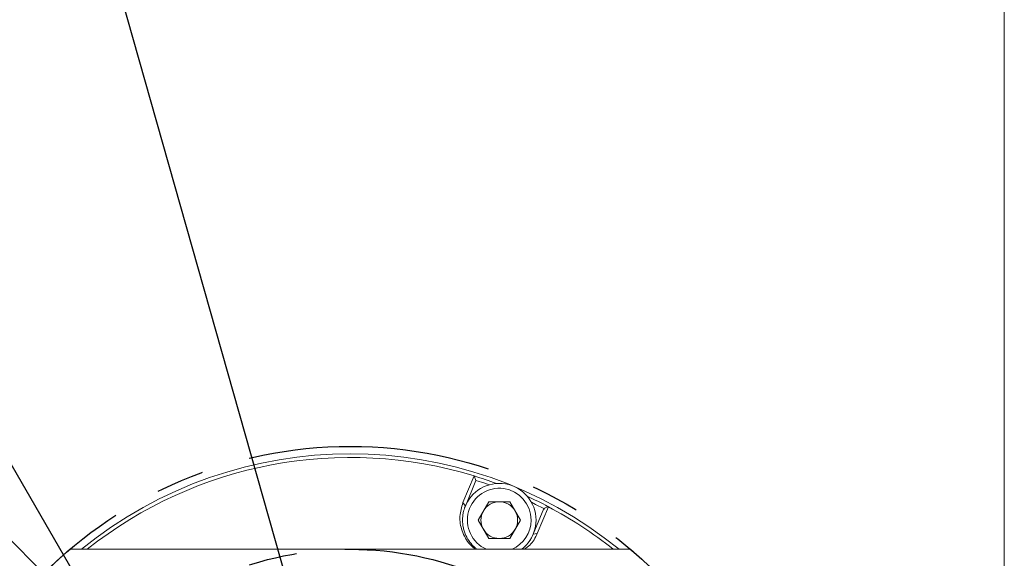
# Model space of a CAD drawing. Header units: millimetres. Extents: x 26 to 746, y 26 to 520.
# Tile 9 of 10: x 612 to 746, y 340 to 414. Entities that reach past the tile are written whole.
import ezdxf

# ---------------------------------------------------------------- set-up
doc = ezdxf.new("R2010")
doc.units = ezdxf.units.MM
doc.header["$LTSCALE"] = 2.6
doc.linetypes.add('CENTERX2', pattern=[20.32, 12.7, -2.54, 2.54, -2.54])
doc.layers.add('註解框', color=7, linetype='Continuous')
doc.styles.add('SLDTEXTSTYLE0', font='ARIAL.TTF', dxfattribs={"width": 0.948})
doc.styles.get("Standard").update_dxf_attribs({"font": 'ARIAL.TTF'})
doc.dimstyles.new('SLDDIMSTYLE3', dxfattribs={"dimtxt": 8.013154, "dimasz": 6.5, "dimexe": 0, "dimexo": 0.0625, "dimgap": 2.003289, "dimtad": 1, "dimdec": 4, "dimlfac": 2.6, "dimzin": 12, "dimdsep": 46, "dimtxsty": 'SLDTEXTSTYLE0', "dimsah": 1, "dimcen": 0.09, "dimadec": 4, "dimazin": 0, "dimtfac": 1, "dimtdec": 4, "dimtofl": 0, "dimtmove": 0, "dimatfit": 3, "dimfxl": 0, "dimtolj": 1, "dimtzin": 12, "dimarcsym": 0})
doc.dimstyles.new('SLDDIMSTYLE4', dxfattribs={"dimtxt": 8.013154, "dimasz": 6.5, "dimexe": 0, "dimexo": 0.0625, "dimgap": 2.003289, "dimtad": 0, "dimtih": 1, "dimtoh": 1, "dimdec": 0, "dimlfac": 1, "dimrnd": 1e-09, "dimzin": 12, "dimdsep": 46, "dimtxsty": 'SLDTEXTSTYLE0', "dimsah": 1, "dimcen": 0.09, "dimadec": 0, "dimazin": 0, "dimtfac": 1, "dimtdec": 4, "dimtmove": 0, "dimatfit": 3, "dimfxl": 0, "dimtolj": 1, "dimtzin": 12, "dimarcsym": 0})
doc.dimstyles.new('SLDDIMSTYLE9', dxfattribs={"dimtxt": 0, "dimasz": 6.5, "dimexe": 0, "dimexo": 0.0625, "dimgap": 0, "dimtad": 0, "dimtih": 1, "dimtoh": 1, "dimdec": 0, "dimrnd": 1e-09, "dimzin": 0, "dimdsep": 46, "dimtxsty": 'Standard', "dimsah": 1, "dimcen": 0.09, "dimadec": 0, "dimazin": 0, "dimtfac": 6.5, "dimtdec": 0, "dimtofl": 0, "dimtmove": 0, "dimatfit": 3, "dimfxl": 0, "dimtolj": 1, "dimtzin": 0, "dimarcsym": 0})

# ---------------------------------------------------------------- blocks, each defined once
blk = doc.blocks.new('*D38')
at = {"layer": '註解框', "color": 7}
for p, q in [((621.39, 332.29), (581.97, 371.71)), ((622.25, 296.51), (550.82, 296.51))]:
    blk.add_line(p, q, dxfattribs=at)
blk.add_arc((657.17, 296.51), 103.75, 135, 180, dxfattribs=at)
for points in [[(583.81, 369.87), (578.41, 366.02), (580.31, 364.24)], [(553.42, 296.51), (554.93, 302.96), (552.33, 303.04)]]:
    blk.add_solid(points, dxfattribs=at)
at = {"layer": '註解框', "color": 7, "insert": (548.31, 332.6), "char_height": 8.255, "attachment_point": 1, "rotation": 67.5, "style": 'SLDTEXTSTYLE0'}
blk.add_mtext('45°', dxfattribs=at)
blk = doc.blocks.new('*D39')
at = {"layer": '註解框'}
for p, q in [((583.46, 400.57), (454.62, 400.57)), ((624.1, 330.49), (583.46, 400.57)), ((626.61, 326.16), (624.1, 330.49))]:
    blk.add_line(p, q, dxfattribs=at)
blk.add_solid([(624.1, 330.49), (621.96, 336.76), (619.71, 335.46)], dxfattribs=at)
at = {"layer": '註解框', "char_height": 8.255, "attachment_point": 1, "style": 'SLDTEXTSTYLE0'}
for s, insert in [('(DEPTH)', (536.87, 411.21)), (' 4-', (459.04, 411.21)), ('M6x1.0', (471.88, 411.21)), ('Px', (510.83, 411.21)), ('12', (523.67, 411.21))]:
    blk.add_mtext(s, dxfattribs=dict(at, insert=insert))

msp = doc.modelspace()

# ---------------------------------------------------------------- linework, layer by layer
at = {"color": 7, "linetype": 'Continuous', "lineweight": 0}
msp.add_line((746.2, 520), (746.2, 26), dxfattribs=at)
at = {"color": 7, "linetype": 'Continuous', "lineweight": 15}
for p, q in [((672.511576, 347.848884), (674.019195, 351.483002)), ((674.032353, 351.483017), (674.282229, 350.879766)), ((674.282229, 350.879766), (672.834845, 347.38547)), ((672.511576, 347.848884), (672.834845, 347.38547)), ((674.567491, 345.472052), (676.010868, 347.972054)), ((676.010868, 347.972054), (678.897617, 347.972054)), ((678.897617, 347.972054), (680.340994, 345.472052)), ((684.133571, 347.293492), (682.629907, 343.657732)), ((683.521023, 347.052931), (684.124278, 347.302805)), ((682.07364, 343.558635), (683.521023, 347.052931)), ((683.531374, 347.04538), (683.654597, 346.980918)), ((676.010868, 342.972055), (674.567491, 345.472052)), ((680.340994, 345.472052), (678.897617, 342.972055)), ((682.629907, 343.657732), (682.07364, 343.558635)), ((678.897617, 342.972055), (676.010868, 342.972055)), ((619.014453, 341.50644), (695.329588, 341.50644))]:
    msp.add_line(p, q, dxfattribs=at)
at = {"color": 7, "linetype": 'Continuous', "lineweight": 15, "flags": 128}
for points in [[(676.079228, 350.279271), (675.471168, 350.489225), (674.281495, 350.877993)], [(683.520289, 347.051158), (682.404164, 347.617484), (681.82574, 347.898986)]]:
    msp.add_lwpolyline(points, dxfattribs=at)
at = {"color": 7, "linetype": 'Continuous', "lineweight": 15}
for centre, radius, start, end in [((657.17202, 296.506438), 58, 50.88325622, 129.11674378), ((657.17202, 296.506438), 57.5, 72.95683323, 128.49995041), ((657.17202, 296.506438), 57.5, 69.76217287, 72.9469765), ((677.454242, 345.472053), 5, 0, 160.69677336), ((677.454242, 345.472053), 4.333333, 0, 246.22589737), ((657.17202, 296.506438), 57.5, 62.0530235, 65.23782713), ((677.454242, 345.472053), 2.5, 90, 150), ((677.454242, 345.472053), 2.5, 30, 90), ((657.17202, 296.506438), 57.5, 51.50004959, 62.03730817), ((677.454242, 345.472053), 2.5, 150, 210), ((677.454242, 345.472053), 2.5, 330, 30), ((677.454242, 345.472053), 4.333333, 293.77410263, 0), ((677.454242, 345.472053), 5, 321.63951713, 0), ((677.454242, 345.472053), 2.5, 210, 270), ((677.454242, 345.472053), 2.5, 270, 330), ((657.17202, 296.506438), 59, 130.29614333, 139.70385667), ((657.17202, 296.506438), 59, 40.29614333, 49.70385667)]:
    msp.add_arc(centre, radius, start, end, dxfattribs=at)
for points, knots in [([(674.197191, 341.50644), (673.95314, 341.708605), (673.404221, 342.163315), (672.799436, 343.032339), (672.217165, 344.323462), (671.961724, 346.01007), (672.3279, 347.234637), (672.511576, 347.848884)], [0, 0, 0, 0, 0.1155279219, 0.2598447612, 0.4114480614, 0.7047802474, 1, 1, 1, 1]), ([(672.834845, 347.38547), (672.744281, 347.135774), (672.589785, 346.709817), (672.496208, 346.162944), (672.467315, 345.851531), (672.460254, 345.718903), (672.45873, 345.684047), (672.458293, 345.673284), (672.458139, 345.669423), (672.458079, 345.667899), (672.458054, 345.667267), (672.458044, 345.666987), (672.458039, 345.66686), (672.449944, 345.449695), (672.460097, 345.03139), (672.552698, 344.428588), (672.748212, 343.719601), (673.108756, 342.922585), (673.637682, 342.21448), (674.088111, 341.760796), (674.320741, 341.582243), (674.419502, 341.50644)], [0, 0, 0, 0, 0.1329922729, 0.2268728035, 0.2771135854, 0.2896139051, 0.2932547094, 0.2944963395, 0.294972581, 0.2951689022, 0.2952527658, 0.2952888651, 0.2953051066, 0.2953174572, 0.4029190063, 0.5003059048, 0.587556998, 0.7470732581, 0.8880652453, 0.9524792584, 1, 1, 1, 1]), ([(680.493124, 341.50644), (680.588727, 341.580666), (680.74991, 341.705807), (680.926205, 341.872665), (681.028012, 341.974717), (681.078708, 342.027633), (681.104023, 342.054553), (681.116664, 342.068127), (681.122982, 342.074944), (681.126144, 342.078356), (681.127718, 342.08007), (681.128512, 342.080926), (681.1289, 342.08135), (681.129104, 342.081565), (681.129199, 342.081673), (681.12925, 342.081727), (681.129273, 342.081748), (681.129288, 342.081765), (681.129293, 342.081774), (681.144353, 342.089873), (681.248879, 342.244806), (681.480908, 342.478375), (681.795736, 342.965674), (681.972257, 343.342317), (682.07364, 343.558635)], [0, 0, 0, 0, 0.1345008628, 0.2267609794, 0.274120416, 0.298107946, 0.3101776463, 0.3162336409, 0.3192652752, 0.3207823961, 0.3215412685, 0.3219216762, 0.3221113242, 0.3222048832, 0.3222525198, 0.3222769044, 0.3222892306, 0.322293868, 0.3222972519, 0.3223000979, 0.3442268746, 0.5176530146, 0.7229714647, 1, 1, 1, 1]), ([(682.629907, 343.657732), (682.349763, 343.074852), (681.941065, 342.224501), (681.125792, 341.678257), (680.869354, 341.50644)], [0, 0, 0, 0, 0.6854570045, 1, 1, 1, 1])]:
    msp.add_open_spline(points, degree=3, knots=knots, dxfattribs=at)
at = {"layer": '註解框', "linetype": 'CENTERX2'}
msp.add_circle((657.17202, 296.506438), 59, dxfattribs=at)
at = {"layer": '註解框', "color": 7, "linetype": 'CENTERX2'}
msp.add_circle((657.17202, 296.506438), 45, dxfattribs=at)

# ---------------------------------------------------------------- dimensions: what is measured, and where the dimension line sits
at = {"layer": '註解框'}
dim = msp.add_diameter_dim_2p(p1=(626.606398, 326.1636), p2=(624.098032, 330.488886), text=' 4-M6x1.0Px12(DEPTH)\\P', dimstyle='SLDDIMSTYLE4', override={"dimpost": '<>'}, dxfattribs=at)
dim.commit()
dim.dimension.update_dxf_attribs({"geometry": '*D39', "text_midpoint": (518.065357, 406.720396), "dimtype": 163})
at = {"layer": '註解框', "color": 7}
dim = msp.add_angular_dim_2l(base=(561.320132, 336.20959), line1=((689.491826, 296.506438), (624.852215, 296.506438)), line2=((623.230895, 330.447564), (627.473536, 326.204923)), dimstyle='SLDDIMSTYLE3', dxfattribs=at)
dim.commit()
dim.dimension.update_dxf_attribs({"geometry": '*D38', "text_midpoint": (561.320132, 336.20959), "dimtype": 162})

# ---------------------------------------------------------------- leaders
at = {"layer": '註解框'}
msp.add_leader([(655.295865, 313.456438), (623.620951, 425.112824)], dimstyle='SLDDIMSTYLE9', dxfattribs=at)

doc.saveas('drawing.dxf')
